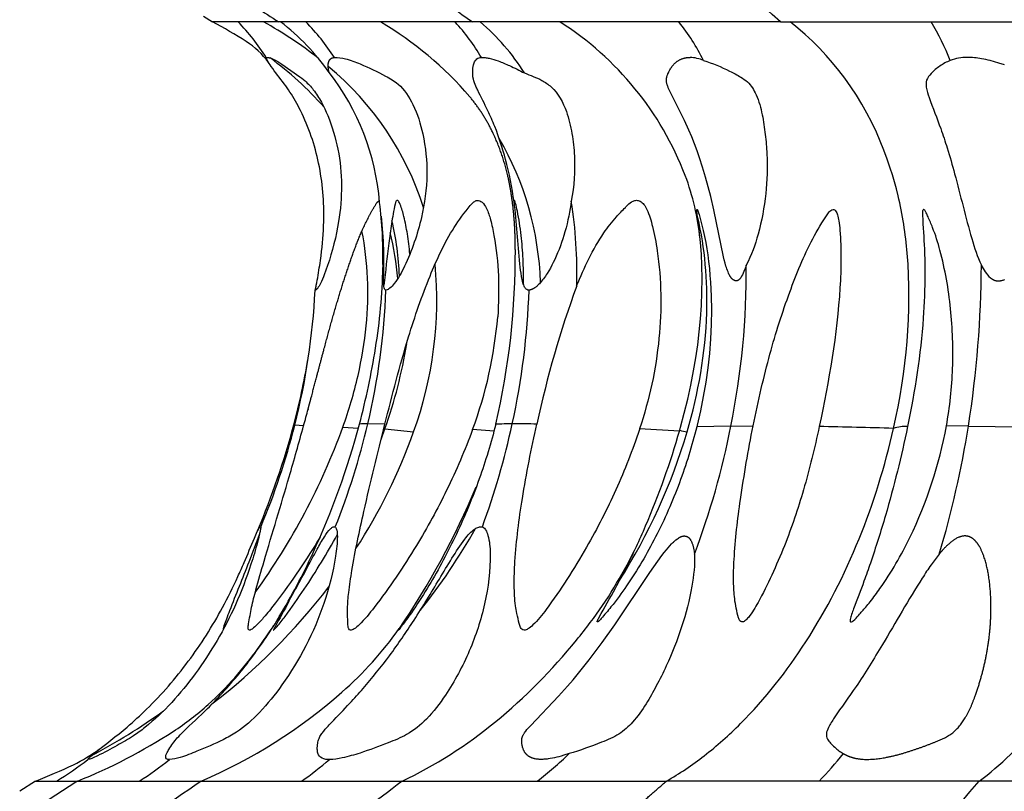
# Model space of a CAD drawing. Header units: millimetres. Extents: x 1250 to 1725, y 0 to 1655.
# Tile 14 of 256: x 1408 to 1445, y 193 to 222. Entities that reach past the tile are written whole.
import ezdxf

# ---------------------------------------------------------------- set-up
doc = ezdxf.new("R2010")
doc.units = ezdxf.units.MM
doc.header["$MEASUREMENT"] = 0
doc.layers.add('Crea2D$visibili$tangenti', color=7, linetype='Continuous', true_color=0x000000)

msp = doc.modelspace()

# ---------------------------------------------------------------- linework, layer by layer
at = {"layer": 'Crea2D$visibili$tangenti'}
for p, q in [((1414.792, 222.315), (1415.132, 222.101)), ((1417.601, 222.101), (1415.132, 222.101)), ((1424.841, 222.101), (1417.601, 222.101)), ((1436.357, 222.101), (1424.841, 222.101)), ((1436.357, 222.101), (1451.366, 222.101)), ((1421.374, 215.348), (1421.372, 215.362)), ((1418.202, 207.029), (1418.173, 207.031)), ((1418.533, 207.007), (1418.202, 207.029)), ((1419.999, 206.948), (1420.583, 206.918)), ((1421.568, 207.058), (1420.932, 207.077)), ((1421.425, 206.489), (1421.571, 206.894)), ((1421.571, 206.894), (1422.643, 206.777)), ((1425.648, 206.808), (1424.846, 206.865)), ((1431.084, 206.893), (1431.079, 206.861)), ((1432.574, 206.797), (1431.084, 206.893)), ((1434.497, 206.994), (1433.221, 206.96)), ((1434.497, 206.994), (1435.327, 206.998)), ((1443.371, 206.994), (1442.551, 206.998)), ((1443.371, 206.994), (1445.363, 206.96)), ((1425.211, 203.221), (1425.223, 203.217)), ((1418.486, 201.411), (1418.253, 200.95)), ((1408.518, 193.716), (1407.924, 193.339)), ((1408.518, 193.716), (1409.298, 193.716)), ((1409.298, 193.716), (1410.079, 193.716)), ((1410.079, 193.716), (1412.391, 193.716)), ((1412.391, 193.716), (1414.703, 193.716)), ((1414.703, 193.716), (1418.457, 193.716)), ((1418.457, 193.716), (1422.212, 193.716)), ((1422.212, 193.716), (1427.264, 193.716)), ((1427.264, 193.716), (1432.088, 193.716)), ((1437.794, 193.716), (1432.088, 193.716)), ((1443.771, 193.716), (1437.794, 193.716)), ((1450.59, 193.716), (1443.771, 193.716))]:
    msp.add_line(p, q, dxfattribs=at)
for points in [[(1440.572, 206.907, 0.076886), (1441.089, 213.453, 0.036181), (1440.745, 215.605), (1440.68, 215.866), (1440.61, 216.125), (1440.535, 216.383), (1440.454, 216.64), (1440.34, 216.974), (1440.217, 217.304), (1440.079, 217.643), (1439.932, 217.978), (1439.76, 218.338), (1439.576, 218.692), (1439.387, 219.028), (1439.187, 219.358), (1438.975, 219.68), (1438.865, 219.838), (1438.752, 219.995), (1438.53, 220.287), (1438.297, 220.572), (1438.055, 220.849), (1437.804, 221.117), (1437.544, 221.377), (1437.275, 221.628), (1436.998, 221.869), (1436.713, 222.101)], [(1435.071, 213.013, -0.077342), (1434.865, 212.539), (1434.84, 212.507), (1434.833, 212.499), (1434.826, 212.491), (1434.818, 212.483), (1434.811, 212.475), (1434.807, 212.471), (1434.803, 212.467), (1434.799, 212.464), (1434.795, 212.46), (1434.791, 212.457), (1434.786, 212.453), (1434.782, 212.45), (1434.778, 212.447), (1434.773, 212.444), (1434.769, 212.441), (1434.764, 212.439), (1434.76, 212.436), (1434.757, 212.435), (1434.755, 212.434), (1434.753, 212.433), (1434.75, 212.432), (1434.748, 212.431), (1434.746, 212.43), (1434.743, 212.429), (1434.741, 212.428), (1434.737, 212.427), (1434.733, 212.426), (1434.729, 212.425), (1434.725, 212.424), (1434.722, 212.424), (1434.718, 212.423), (1434.714, 212.422), (1434.71, 212.422), (1434.706, 212.422), (1434.702, 212.422), (1434.698, 212.422), (1434.693, 212.422), (1434.689, 212.422), (1434.685, 212.422), (1434.681, 212.423), (1434.677, 212.423), (1434.673, 212.424), (1434.669, 212.424), (1434.665, 212.425), (1434.661, 212.426), (1434.657, 212.427), (1434.653, 212.428), (1434.649, 212.429), (1434.645, 212.43), (1434.641, 212.431), (1434.637, 212.432), (1434.633, 212.434), (1434.629, 212.435), (1434.625, 212.437), (1434.622, 212.438), (1434.618, 212.44), (1434.614, 212.442), (1434.61, 212.444), (1434.607, 212.446), (1434.603, 212.448), (1434.599, 212.45), (1434.595, 212.452), (1434.592, 212.454), (1434.585, 212.458), (1434.578, 212.463), (1434.571, 212.468), (1434.564, 212.473), (1434.558, 212.479), (1434.552, 212.484), (1434.545, 212.49), (1434.539, 212.496), (1434.534, 212.502), (1434.528, 212.509), (1434.522, 212.515), (1434.517, 212.522), (1434.512, 212.529), (1434.506, 212.535), (1434.501, 212.542), (1434.491, 212.557), (1434.482, 212.572), (1434.473, 212.587), (1434.464, 212.602), (1434.456, 212.618), (1434.439, 212.649), (1434.414, 212.704), (1434.39, 212.758), (1434.368, 212.812), (1434.348, 212.867), (1434.329, 212.922), (1434.311, 212.977), (1434.279, 213.089), (1434.247, 213.207), (1434.218, 213.326), (1433.856, 215.073), (1433.743, 215.572), (1433.651, 215.938), (1433.55, 216.303), (1433.442, 216.666), (1433.325, 217.026), (1433.234, 217.288), (1433.138, 217.547), (1433.037, 217.805), (1432.929, 218.059), (1432.761, 218.421), (1432.227, 219.492), (1432.181, 219.589), (1432.159, 219.639), (1432.149, 219.664), (1432.139, 219.689), (1432.128, 219.72), (1432.118, 219.751), (1432.113, 219.767), (1432.109, 219.783), (1432.105, 219.799), (1432.101, 219.815), (1432.097, 219.832), (1432.094, 219.849), (1432.092, 219.866), (1432.089, 219.883), (1432.089, 219.891), (1432.088, 219.9), (1432.087, 219.908), (1432.087, 219.917), (1432.087, 219.925), (1432.087, 219.934), (1432.087, 219.942), (1432.087, 219.951), (1432.088, 219.962), (1432.089, 219.973), (1432.09, 219.984), (1432.092, 219.995), (1432.094, 220.006), (1432.096, 220.017), (1432.098, 220.027), (1432.101, 220.038), (1432.104, 220.049), (1432.107, 220.06), (1432.113, 220.081), (1432.12, 220.103), (1432.128, 220.124), (1432.136, 220.144), (1432.144, 220.164), (1432.161, 220.203), (1432.18, 220.241), (1432.199, 220.28), (1432.217, 220.311), (1432.235, 220.343), (1432.253, 220.374), (1432.273, 220.404), (1432.294, 220.434), (1432.304, 220.448), (1432.315, 220.463), (1432.326, 220.477), (1432.338, 220.491), (1432.35, 220.504), (1432.362, 220.518), (1432.376, 220.533), (1432.392, 220.548), (1432.407, 220.563), (1432.423, 220.577), (1432.439, 220.591), (1432.456, 220.604), (1432.472, 220.617), (1432.49, 220.629), (1432.507, 220.641), (1432.525, 220.653), (1432.543, 220.664), (1432.562, 220.675), (1432.58, 220.685), (1432.599, 220.694), (1432.619, 220.703), (1432.638, 220.712), (1432.658, 220.72), (1432.677, 220.727), (1432.698, 220.734), (1432.718, 220.741), (1432.738, 220.747), (1432.759, 220.752), (1432.779, 220.757), (1432.8, 220.761), (1432.821, 220.765), (1432.842, 220.768), (1432.863, 220.77), (1432.885, 220.772), (1432.906, 220.774), (1432.927, 220.774), (1432.949, 220.774), (1432.97, 220.774)], [(1443.858, 213.013, 0.098098), (1444.192, 212.539), (1444.202, 212.53), (1444.213, 212.522), (1444.223, 212.514), (1444.234, 212.506), (1444.245, 212.498), (1444.257, 212.491), (1444.268, 212.484), (1444.28, 212.477), (1444.292, 212.47), (1444.304, 212.464), (1444.316, 212.458), (1444.328, 212.452), (1444.34, 212.447), (1444.353, 212.442), (1444.359, 212.44), (1444.366, 212.438), (1444.372, 212.436), (1444.379, 212.434), (1444.385, 212.432), (1444.391, 212.431), (1444.398, 212.429), (1444.404, 212.428), (1444.417, 212.426), (1444.43, 212.424), (1444.444, 212.422), (1444.457, 212.421), (1444.47, 212.42), (1444.483, 212.42), (1444.497, 212.42), (1444.51, 212.421), (1444.523, 212.421), (1444.536, 212.423), (1444.55, 212.424), (1444.563, 212.426), (1444.576, 212.428), (1444.589, 212.43), (1444.607, 212.433), (1444.624, 212.437), (1444.641, 212.442), (1444.658, 212.446), (1444.675, 212.452), (1444.692, 212.457), (1444.708, 212.463), (1444.725, 212.47)], [(1413.659, 195.577, 0.039831), (1414.971, 196.586, 0.054154), (1416.834, 198.686, 0.014691), (1417.425, 199.553)]]:
    msp.add_lwpolyline(points, format="xyb", dxfattribs=at)
for points in [[(1417.136, 220.771), (1417.184, 220.774), (1417.193, 220.773), (1417.202, 220.773), (1417.211, 220.772), (1417.22, 220.771), (1417.229, 220.77), (1417.238, 220.768), (1417.247, 220.766), (1417.256, 220.764), (1417.264, 220.762), (1417.273, 220.759), (1417.29, 220.754), (1417.307, 220.748), (1417.324, 220.742), (1417.346, 220.733), (1417.369, 220.723), (1417.391, 220.713), (1417.414, 220.703), (1417.458, 220.681), (1417.501, 220.658), (1417.574, 220.617), (1417.645, 220.574), (1417.715, 220.529), (1418.057, 220.292), (1418.397, 220.052), (1418.463, 220.001), (1418.527, 219.949), (1418.559, 219.922), (1418.59, 219.895), (1418.631, 219.857), (1418.671, 219.818), (1418.71, 219.778), (1418.749, 219.737), (1418.786, 219.696), (1418.823, 219.654), (1418.859, 219.61), (1418.894, 219.567), (1418.936, 219.511), (1418.977, 219.455), (1419.016, 219.398), (1419.054, 219.34), (1419.092, 219.282), (1419.128, 219.223), (1419.162, 219.163), (1419.196, 219.102), (1419.261, 218.979), (1419.322, 218.854), (1419.379, 218.728), (1419.434, 218.6), (1419.494, 218.447), (1419.552, 218.292), (1419.605, 218.137), (1419.654, 217.98), (1419.7, 217.822), (1419.742, 217.662), (1419.78, 217.503), (1419.813, 217.342), (1419.844, 217.175), (1419.871, 217.007), (1419.893, 216.839), (1419.912, 216.671), (1419.926, 216.501), (1419.936, 216.332), (1419.943, 216.162), (1419.946, 215.993), (1419.945, 215.823), (1419.94, 215.653), (1419.932, 215.483), (1419.921, 215.314), (1419.905, 215.144), (1419.887, 214.975), (1419.865, 214.807), (1419.84, 214.639), (1419.804, 214.429), (1419.763, 214.22), (1419.718, 214.013), (1419.668, 213.806), (1419.614, 213.6), (1419.556, 213.396), (1419.494, 213.192), (1419.428, 212.99), (1419.369, 212.819), (1419.306, 212.65), (1419.272, 212.566), (1419.237, 212.483), (1419.199, 212.401), (1419.159, 212.319), (1419.135, 212.273), (1419.122, 212.25), (1419.109, 212.228), (1419.096, 212.205), (1419.082, 212.184), (1419.067, 212.162), (1419.059, 212.152), (1419.051, 212.141), (1419.046, 212.135), (1419.04, 212.128), (1419.035, 212.121), (1419.029, 212.115), (1419.023, 212.108), (1419.019, 212.105), (1419.016, 212.102), (1419.013, 212.099), (1419.01, 212.096), (1419.006, 212.094), (1419.003, 212.091), (1419.001, 212.089), (1418.998, 212.088), (1418.996, 212.086), (1418.994, 212.084), (1418.991, 212.083), (1418.989, 212.081), (1418.986, 212.08), (1418.984, 212.079), (1418.981, 212.077), (1418.979, 212.076), (1418.977, 212.076), (1418.976, 212.075), (1418.975, 212.075), (1418.973, 212.074), (1418.972, 212.074), (1418.971, 212.073), (1418.969, 212.073), (1418.968, 212.073), (1418.967, 212.072), (1418.965, 212.072), (1418.964, 212.072), (1418.963, 212.071)], [(1419.484, 220.215), (1419.467, 220.301), (1419.462, 220.33), (1419.458, 220.357), (1419.456, 220.384), (1419.453, 220.41), (1419.452, 220.437), (1419.452, 220.458), (1419.452, 220.479), (1419.453, 220.5), (1419.453, 220.511), (1419.454, 220.521), (1419.455, 220.532), (1419.456, 220.542), (1419.458, 220.553), (1419.46, 220.563), (1419.462, 220.573), (1419.464, 220.584), (1419.467, 220.594), (1419.47, 220.604), (1419.472, 220.612), (1419.475, 220.62), (1419.478, 220.629), (1419.482, 220.637), (1419.485, 220.645), (1419.489, 220.653), (1419.493, 220.66), (1419.498, 220.668), (1419.5, 220.672), (1419.502, 220.675), (1419.505, 220.679), (1419.507, 220.683), (1419.51, 220.686), (1419.512, 220.69), (1419.515, 220.693), (1419.517, 220.696), (1419.52, 220.7), (1419.523, 220.703), (1419.526, 220.706), (1419.529, 220.709), (1419.532, 220.712), (1419.535, 220.715), (1419.538, 220.718), (1419.542, 220.721), (1419.545, 220.724), (1419.548, 220.726), (1419.551, 220.728), (1419.554, 220.731), (1419.557, 220.733), (1419.561, 220.735), (1419.564, 220.737), (1419.568, 220.74), (1419.571, 220.742), (1419.574, 220.744), (1419.578, 220.746), (1419.582, 220.747), (1419.585, 220.749), (1419.589, 220.751), (1419.592, 220.753), (1419.596, 220.754), (1419.604, 220.757), (1419.611, 220.76), (1419.619, 220.762), (1419.626, 220.765), (1419.634, 220.766), (1419.642, 220.768), (1419.65, 220.769), (1419.657, 220.771), (1419.682, 220.774)], [(1444.719, 220.492), (1444.509, 220.562), (1444.349, 220.611), (1444.188, 220.655), (1444.106, 220.675), (1444.025, 220.693), (1443.943, 220.71), (1443.86, 220.725), (1443.795, 220.736), (1443.729, 220.746), (1443.663, 220.755), (1443.597, 220.762), (1443.53, 220.767), (1443.464, 220.771), (1443.397, 220.773), (1443.331, 220.774)], [(1428.534, 215.402), (1428.515, 215.262), (1428.494, 215.123), (1428.469, 214.984), (1428.442, 214.846), (1428.41, 214.697), (1428.376, 214.548), (1428.338, 214.401), (1428.298, 214.254), (1428.259, 214.121), (1428.217, 213.99), (1428.173, 213.859), (1428.126, 213.729), (1428.077, 213.6), (1428.025, 213.473), (1427.971, 213.346), (1427.914, 213.22), (1427.863, 213.113), (1427.809, 213.007), (1427.753, 212.902), (1427.695, 212.799), (1427.633, 212.698), (1427.6, 212.648), (1427.567, 212.599), (1427.533, 212.55), (1427.498, 212.503), (1427.462, 212.455), (1427.425, 212.409), (1427.398, 212.377), (1427.371, 212.346), (1427.343, 212.315), (1427.314, 212.285), (1427.284, 212.256), (1427.269, 212.242), (1427.253, 212.228), (1427.238, 212.214), (1427.221, 212.201), (1427.205, 212.188), (1427.188, 212.176), (1427.176, 212.167), (1427.163, 212.158), (1427.15, 212.15), (1427.136, 212.142), (1427.123, 212.134), (1427.11, 212.126), (1427.096, 212.119), (1427.082, 212.112), (1427.068, 212.106), (1427.054, 212.1), (1427.039, 212.095), (1427.025, 212.089), (1427.01, 212.085), (1427.002, 212.083), (1426.995, 212.081), (1426.987, 212.079), (1426.98, 212.078), (1426.972, 212.076), (1426.965, 212.075), (1426.954, 212.073)], [(1432.586, 206.838), (1432.616, 206.948), (1432.756, 207.472), (1432.885, 207.999), (1433.001, 208.528), (1433.105, 209.06), (1433.188, 209.544), (1433.259, 210.03), (1433.317, 210.518), (1433.364, 211.006), (1433.397, 211.503), (1433.417, 212), (1433.422, 212.498), (1433.414, 212.995), (1433.394, 213.423), (1433.363, 213.85), (1433.304, 214.411), (1433.23, 215.017), (1433.229, 215.029), (1433.228, 215.04), (1433.228, 215.052), (1433.228, 215.063), (1433.228, 215.066), (1433.228, 215.069), (1433.228, 215.072), (1433.228, 215.073), (1433.228, 215.074), (1433.228, 215.076), (1433.228, 215.077), (1433.229, 215.079), (1433.229, 215.08), (1433.229, 215.081), (1433.23, 215.082), (1433.23, 215.083), (1433.23, 215.083), (1433.23, 215.084), (1433.23, 215.085), (1433.231, 215.085), (1433.231, 215.086), (1433.231, 215.087), (1433.232, 215.087), (1433.232, 215.088), (1433.232, 215.088), (1433.232, 215.089), (1433.232, 215.089), (1433.233, 215.089), (1433.233, 215.089), (1433.233, 215.089), (1433.233, 215.09), (1433.233, 215.09), (1433.233, 215.09), (1433.233, 215.09), (1433.233, 215.09), (1433.234, 215.09), (1433.234, 215.091), (1433.234, 215.091), (1433.234, 215.091), (1433.234, 215.091), (1433.234, 215.091), (1433.234, 215.091), (1433.234, 215.091), (1433.234, 215.091), (1433.234, 215.091), (1433.234, 215.091), (1433.234, 215.091), (1433.234, 215.091), (1433.235, 215.091), (1433.235, 215.091), (1433.235, 215.091), (1433.235, 215.091), (1433.235, 215.091), (1433.235, 215.091), (1433.235, 215.091), (1433.235, 215.091), (1433.235, 215.091), (1433.235, 215.091), (1433.235, 215.091), (1433.235, 215.091), (1433.235, 215.091), (1433.236, 215.091), (1433.236, 215.091), (1433.236, 215.091), (1433.236, 215.091), (1433.236, 215.091), (1433.236, 215.091), (1433.236, 215.091), (1433.236, 215.091), (1433.236, 215.091), (1433.236, 215.091), (1433.236, 215.091), (1433.236, 215.091), (1433.237, 215.091), (1433.237, 215.091), (1433.237, 215.091), (1433.237, 215.091), (1433.237, 215.091), (1433.237, 215.091), (1433.237, 215.091), (1433.237, 215.091), (1433.237, 215.091), (1433.237, 215.091), (1433.237, 215.091), (1433.238, 215.091), (1433.238, 215.091), (1433.238, 215.091), (1433.238, 215.09), (1433.238, 215.09), (1433.238, 215.09), (1433.239, 215.09), (1433.239, 215.09), (1433.239, 215.09), (1433.239, 215.09), (1433.239, 215.089), (1433.24, 215.089), (1433.24, 215.088), (1433.24, 215.088), (1433.241, 215.088), (1433.241, 215.087), (1433.242, 215.086), (1433.243, 215.084), (1433.244, 215.082), (1433.245, 215.08), (1433.248, 215.074), (1433.251, 215.069), (1433.253, 215.064), (1433.256, 215.059), (1433.258, 215.054), (1433.259, 215.05), (1433.263, 215.04), (1433.275, 215.006), (1433.286, 214.971), (1433.308, 214.899), (1433.391, 214.602), (1433.465, 214.303), (1433.514, 214.078), (1433.558, 213.852), (1433.596, 213.625), (1433.63, 213.397), (1433.664, 213.14), (1433.692, 212.883), (1433.716, 212.626), (1433.735, 212.368), (1433.76, 211.852), (1433.768, 211.335), (1433.759, 210.792), (1433.734, 210.249), (1433.692, 209.707), (1433.633, 209.166), (1433.558, 208.628), (1433.467, 208.092), (1433.36, 207.559), (1433.238, 207.029), (1433.221, 206.96)], [(1428.455, 194.747), (1428.258, 194.684), (1428.162, 194.656), (1428.067, 194.63), (1427.988, 194.61), (1427.909, 194.592), (1427.83, 194.575), (1427.751, 194.561), (1427.672, 194.549), (1427.632, 194.544), (1427.592, 194.54), (1427.551, 194.537), (1427.511, 194.534), (1427.471, 194.532), (1427.43, 194.532), (1427.4, 194.531), (1427.369, 194.532), (1427.339, 194.533), (1427.309, 194.535), (1427.279, 194.537), (1427.248, 194.54), (1427.219, 194.545), (1427.189, 194.55), (1427.174, 194.553), (1427.16, 194.556), (1427.145, 194.559), (1427.131, 194.563), (1427.116, 194.567), (1427.102, 194.571), (1427.088, 194.576), (1427.074, 194.581), (1427.06, 194.586), (1427.046, 194.592), (1427.032, 194.597), (1427.019, 194.604), (1427.005, 194.61), (1426.992, 194.617), (1426.979, 194.624), (1426.966, 194.632), (1426.956, 194.638), (1426.947, 194.644), (1426.937, 194.65), (1426.928, 194.657), (1426.919, 194.664), (1426.91, 194.671), (1426.901, 194.678), (1426.892, 194.686), (1426.884, 194.693), (1426.875, 194.701), (1426.867, 194.709), (1426.859, 194.717), (1426.851, 194.725), (1426.843, 194.734), (1426.836, 194.742), (1426.829, 194.751), (1426.819, 194.764), (1426.809, 194.777), (1426.8, 194.791), (1426.792, 194.805), (1426.783, 194.819), (1426.776, 194.833), (1426.768, 194.847), (1426.761, 194.862), (1426.754, 194.877), (1426.748, 194.892), (1426.742, 194.907), (1426.736, 194.923), (1426.731, 194.938), (1426.726, 194.954), (1426.717, 194.985), (1426.712, 195.004), (1426.707, 195.023), (1426.703, 195.042), (1426.699, 195.061), (1426.695, 195.08), (1426.692, 195.099), (1426.689, 195.118), (1426.686, 195.138), (1426.684, 195.165), (1426.683, 195.178), (1426.682, 195.191), (1426.681, 195.205), (1426.681, 195.218), (1426.681, 195.232), (1426.681, 195.245), (1426.682, 195.257), (1426.683, 195.268), (1426.684, 195.28), (1426.685, 195.291), (1426.687, 195.303), (1426.689, 195.314), (1426.691, 195.325), (1426.694, 195.336), (1426.695, 195.343), (1426.697, 195.35), (1426.699, 195.357), (1426.702, 195.364), (1426.706, 195.377), (1426.711, 195.39), (1426.717, 195.403), (1426.723, 195.416), (1426.729, 195.429), (1426.736, 195.442), (1426.747, 195.462), (1426.758, 195.481), (1426.77, 195.5), (1426.783, 195.519), (1426.808, 195.555), (1426.835, 195.589), (1426.879, 195.644), (1426.925, 195.698), (1427.019, 195.802), (1428.056, 196.896), (1428.394, 197.267), (1428.6, 197.507), (1428.802, 197.75), (1429.196, 198.247), (1429.687, 198.896), (1430.161, 199.557), (1431.475, 201.519), (1431.763, 201.938), (1431.921, 202.154), (1432.003, 202.26), (1432.087, 202.365), (1432.15, 202.441), (1432.215, 202.515), (1432.282, 202.587), (1432.317, 202.622), (1432.352, 202.656), (1432.361, 202.665), (1432.37, 202.674), (1432.379, 202.683), (1432.389, 202.691), (1432.407, 202.708), (1432.427, 202.723), (1432.446, 202.738), (1432.506, 202.783), (1432.539, 202.806), (1432.556, 202.817), (1432.573, 202.828), (1432.582, 202.834), (1432.59, 202.839), (1432.599, 202.844), (1432.608, 202.848), (1432.617, 202.853), (1432.626, 202.857), (1432.635, 202.861), (1432.645, 202.864), (1432.652, 202.867), (1432.659, 202.869), (1432.666, 202.871), (1432.673, 202.873), (1432.68, 202.875), (1432.687, 202.877), (1432.695, 202.878), (1432.702, 202.879), (1432.71, 202.88), (1432.717, 202.881), (1432.724, 202.882), (1432.732, 202.883), (1432.739, 202.883), (1432.747, 202.883), (1432.754, 202.883), (1432.761, 202.883), (1432.769, 202.883), (1432.776, 202.882), (1432.783, 202.881), (1432.791, 202.88), (1432.798, 202.879), (1432.805, 202.878), (1432.812, 202.877), (1432.819, 202.875), (1432.826, 202.873), (1432.833, 202.871), (1432.84, 202.869), (1432.847, 202.866), (1432.854, 202.864), (1432.86, 202.861), (1432.867, 202.858), (1432.873, 202.855), (1432.877, 202.853), (1432.88, 202.851), (1432.884, 202.848), (1432.888, 202.846), (1432.891, 202.844), (1432.895, 202.842), (1432.902, 202.837), (1432.909, 202.832), (1432.916, 202.826), (1432.922, 202.821), (1432.929, 202.815), (1432.935, 202.809), (1432.941, 202.802), (1432.947, 202.796), (1432.953, 202.789), (1432.958, 202.783), (1432.964, 202.776), (1432.969, 202.768), (1432.975, 202.761), (1432.98, 202.754), (1432.985, 202.746), (1432.99, 202.739), (1432.994, 202.731), (1433.004, 202.715), (1433.012, 202.699), (1433.021, 202.682), (1433.029, 202.666), (1433.036, 202.649), (1433.043, 202.632), (1433.053, 202.606), (1433.063, 202.58), (1433.072, 202.554), (1433.08, 202.529), (1433.087, 202.503), (1433.094, 202.477), (1433.1, 202.45), (1433.106, 202.424), (1433.116, 202.371), (1433.124, 202.318), (1433.138, 202.207)]]:
    msp.add_lwpolyline(points, dxfattribs=at)
for centre, radius, start, end in [((1454.349, 263.068), 50.487, 229.8496, 234.2349), ((1447.164, 267.94), 54.545, 235.0757, 237.1808), ((1406.868, 206.448), 17.701, 57.4558, 62.1707), ((1410.531, 216.631), 7.795, 32.0763, 44.5677), ((1409.58, 208.656), 15.375, 51.8572, 60.988), ((1412.354, 215.187), 8.725, 35.193, 52.4197), ((1413.033, 216.521), 7.892, 32.6014, 44.9949), ((1414.711, 210.719), 13.204, 40.5608, 59.5443), ((1418.465, 216.828), 7.785, 30.452, 42.6318), ((1419.628, 215.657), 8.475, 32.3653, 49.4994), ((1421.782, 212.162), 11.782, 20.8564, 57.5166), ((1426.472, 217.179), 7.823, 26.4136, 38.9983), ((1433.857, 217.175), 9.498, 21.517, 31.245), ((1414.786, 218.835), 2.999, 35.8448, 57.6523), ((1409.556, 210.256), 13.035, 41.727, 53.6679), ((1432.935, 219.438), 1.336, 65.9961, 88.481), ((1443.307, 219.08), 1.694, 89.1929, 111.2593), ((1412.288, 211.773), 11.245, 17.5208, 50.4215), ((1412.275, 214.618), 9.127, 4.6735, 37.8253), ((1415.941, 211.992), 11.451, 1.8534, 30.1833), ((1423.711, 212.986), 9.688, 5.9233, 20.3652), ((1411.521, 212.732), 17.222, 358.3401, 8.9176), ((1405.71, 213.119), 15.824, 357.2938, 6.2516), ((1411.589, 212.237), 10.528, 1.9955, 13.3246), ((1410.549, 211.531), 11.542, 4.8421, 13.5393), ((1398.318, 213.43), 28.126, 346.9059, 0.326), ((1409.056, 211.698), 14.451, 340.088, 5.3323), ((1406.21, 212.728), 28.862, 348.541, 0.566), ((1404.158, 213.196), 39.7, 351.012, 359.7356), ((1400.278, 213.339), 21.221, 350.6839, 358.8711), ((1393.339, 213.353), 25.655, 345.736, 357.1352), ((1395.739, 213.042), 25.89, 346.6796, 357.8554), ((1399.081, 213.024), 27.89, 347.6881, 358.0472), ((1466.215, 198.634), 39.871, 160.0564, 167.7896), ((1409.964, 212.387), 15.874, 339.6419, 355.2606), ((1404.474, 212.958), 18.141, 340.4719, 350.8388), ((1391.911, 214.574), 29.677, 345.3455, 350.9442), ((1393.047, 213.713), 25.99, 345.1079, 350.6368), ((1396.153, 215.633), 25.378, 324.1659, 339.9874), ((1389.007, 214.791), 30.172, 337.1921, 345.1002), ((1391.861, 213.691), 27.171, 337.3243, 345.8058), ((1391.555, 214.84), 30.089, 335.2199, 345.0282), ((1394.254, 213.355), 27.407, 338.2952, 346.7576), ((1403.471, 213.526), 20.325, 326.8474, 340.6068), ((1420.851, 204.849), 2.229, 87.9161, 95.8802), ((1513.896, 1887.098), 1682.797, 266.852936, 266.854248), ((1397.857, 213.246), 29.133, 339.8728, 347.7747), ((1426.317, 197.133), 9.944, 89.9312, 93.4868), ((1426.422, 173.858), 33.218, 88.5786, 90.1606), ((1411.586, 213.11), 22.199, 327.5844, 343.4232), ((1433.038, 208.233), 1.466, 252.0257, 263.1243), ((1405.188, 212.731), 29.866, 339.3671, 348.9238), ((1433.958, -8.661), 215.669, 88.24248, 88.9793), ((1441.016, 205.528), 1.448, 86.7314, 107.8332), ((1407.361, 212.67), 36.455, 343.3213, 351.0423), ((1397.555, 216.141), 29.707, 325.6761, 337.3973), ((1405.184, 214.261), 22.673, 321.3325, 330.6958), ((1398.079, 211.738), 22.865, 328.7295, 335.4258), ((1416.067, 209.557), 16.488, 323.0507, 333.9825), ((1400.499, 215.549), 23.925, 307.6394, 322.4881), ((1411.292, 206.971), 13.182, 311.1334, 325.1083), ((1406.824, 212.001), 19.91, 293.3108, 311.2962), ((1400.311, 214.221), 22.094, 297.7887, 306.0189), ((1402.379, 212.901), 20.673, 291.8675, 303.0676), ((1407.223, 199.903), 6.194, 295.9402, 306.2956), ((1418.815, 204.673), 13.837, 307.6366, 314.1605), ((1429.355, 202.033), 11.849, 315.4171, 322.0532), ((1400.987, 212.926), 20.633, 291.4064, 295.6927), ((1400.909, 207.158), 15.845, 301.9704, 307.1428), ((1404.107, 206.475), 15.213, 302.994, 308.2427), ((1410.328, 205.249), 14.11, 305.1773, 310.5524), ((1506.058, 44.999), 177, 122.83725, 123.60488), ((1515.006, 47.451), 177.353, 124.44093, 125.89361), ((1531.283, 50.954), 179.659, 127.38001, 129.73288)]:
    msp.add_arc(centre, radius, start, end, dxfattribs=at)
for points in [[(1436.357, 222.101), (1429.651, 228.008), (1424.374, 236.63), (1419.706, 245.533)], [(1451.366, 222.101), (1446.623, 228.008), (1442.892, 236.63), (1439.591, 245.533)], [(1422.172, 166.728), (1426.017, 170.73), (1433.174, 179.951), (1440.128, 189.443), (1443.771, 193.716)], [(1442.532, 166.728), (1445.18, 170.73), (1450.11, 179.951), (1454.901, 189.443), (1457.41, 193.716)]]:
    msp.add_open_spline(points, degree=3, dxfattribs=at)
for points, knots in [([(1418.962, 212.071), (1418.966, 212.075), (1418.97, 212.093), (1418.985, 212.156), (1419.022, 212.338), (1419.097, 212.751), (1419.217, 213.54), (1419.334, 214.941), (1419.192, 216.801), (1418.637, 218.418), (1418.107, 219.367), (1417.73, 219.914), (1417.417, 220.284), (1417.209, 220.611), (1417.15, 220.718), (1417.136, 220.755), (1417.135, 220.767), (1417.136, 220.771)], [0, 0, 0, 0, 0.015969, 0.054225, 0.194625, 0.573334, 1.312019, 2.590234, 4.787073, 6.87286, 7.673209, 8.046889, 8.863147, 9.126078, 9.205198, 9.230706, 9.242334, 9.242334, 9.242334, 9.242334]), ([(1419.682, 220.774), (1419.821, 220.776), (1420.156, 220.73), (1420.797, 220.477), (1421.454, 220.169), (1422.198, 219.733), (1422.696, 218.966), (1423.05, 217.806), (1423.201, 216.365), (1422.964, 214.679), (1422.501, 213.31), (1422.035, 212.447), (1421.782, 212.152), (1421.666, 212.081), (1421.611, 212.073)], [0, 0, 0, 0, 0.416496, 1.006594, 2.055816, 2.608475, 3.561006, 4.724736, 6.249767, 7.867554, 9.808031, 10.563843, 10.801555, 10.965323, 10.965323, 10.965323, 10.965323]), ([(1426.954, 212.073), (1426.924, 212.065), (1426.852, 212.092), (1426.778, 212.202), (1426.718, 212.371), (1426.656, 212.661), (1426.548, 213.672), (1426.475, 215.147), (1426.133, 216.866), (1425.769, 217.995), (1425.392, 218.848), (1425.138, 219.344), (1424.946, 219.732), (1424.854, 219.98), (1424.845, 220.28), (1424.873, 220.546), (1424.991, 220.738), (1425.118, 220.774), (1425.176, 220.774)], [0, 0, 0, 0, 0.091711, 0.214769, 0.3865, 0.63227, 1.102518, 3.436172, 5.054804, 6.345253, 6.993675, 7.849091, 8.015738, 8.294226, 8.634336, 8.907453, 9.097646, 9.275763, 9.275763, 9.275763, 9.275763]), ([(1425.176, 220.774), (1425.222, 220.773), (1425.318, 220.77), (1425.53, 220.733), (1425.838, 220.638), (1426.279, 220.448), (1426.602, 220.29), (1426.786, 220.194)], [0, 0, 0, 0, 0.137421, 0.286751, 0.645902, 1.100974, 1.725293, 1.725293, 1.725293, 1.725293]), ([(1433.478, 220.659), (1433.812, 220.558), (1434.283, 220.355), (1434.822, 220.075), (1435.202, 219.815), (1435.495, 219.328), (1435.679, 218.647), (1435.789, 217.899), (1435.875, 216.915), (1435.837, 215.657), (1435.573, 214.256), (1435.266, 213.377), (1435.071, 213.013)], [0, 0, 0, 0, 1.047667, 1.527308, 1.829833, 2.411454, 3.194329, 3.943719, 4.676284, 6.158667, 7.705246, 8.94145, 8.94145, 8.94145, 8.94145]), ([(1442.693, 220.659), (1442.56, 220.607), (1442.294, 220.463), (1442.006, 220.215), (1441.782, 219.948), (1441.786, 219.614), (1441.987, 219.011), (1442.297, 218.268), (1442.606, 217.314), (1443.001, 215.944), (1443.343, 214.461), (1443.704, 213.329), (1443.858, 213.013)], [0, 0, 0, 0, 0.438765, 0.870368, 1.173455, 1.432444, 1.839916, 3.080738, 3.844587, 4.848873, 7.355668, 8.408386, 8.408386, 8.408386, 8.408386]), ([(1426.786, 220.194), (1427.004, 220.104), (1427.36, 219.983), (1427.983, 219.56), (1428.365, 218.837), (1428.572, 217.935), (1428.7, 216.805), (1428.637, 215.959), (1428.534, 215.402)], [0, 0, 0, 0, 0.706447, 1.12607, 2.224282, 3.075864, 3.918067, 5.613925, 5.613925, 5.613925, 5.613925]), ([(1421.611, 212.073), (1421.607, 212.07), (1421.587, 212.071), (1421.561, 212.104), (1421.53, 212.212), (1421.51, 212.418), (1421.497, 212.934), (1421.499, 213.535), (1421.469, 214.416), (1421.425, 214.964), (1421.374, 215.348)], [0, 0, 0, 0, 0.014337, 0.054312, 0.11937, 0.3509, 0.67208, 1.66727, 2.155086, 3.316172, 3.316172, 3.316172, 3.316172]), ([(1422.504, 213.422), (1422.481, 213.674), (1422.422, 214.145), (1422.305, 214.765), (1422.189, 215.176), (1422.096, 215.382), (1422.023, 215.447), (1421.965, 215.38), (1421.908, 215.084), (1421.81, 214.562), (1421.682, 213.548), (1421.591, 212.781), (1421.528, 212.257)], [0, 0, 0, 0, 0.760333, 1.420124, 1.896444, 2.035827, 2.102767, 2.155464, 2.263341, 3.01178, 3.746436, 5.329141, 5.329141, 5.329141, 5.329141]), ([(1421.568, 207.058), (1421.847, 208.15), (1422.322, 210.027), (1423.173, 212.493), (1423.939, 214.154), (1424.582, 215.03), (1424.873, 215.367), (1425.038, 215.46), (1425.244, 215.365), (1425.399, 215.084), (1425.539, 214.662), (1425.818, 213.319), (1425.856, 212.093), (1425.784, 211.077)], [0, 0, 0, 0, 3.382892, 5.796497, 7.829534, 8.848803, 9.041141, 9.170548, 9.37844, 9.665342, 10.116982, 10.714967, 13.770499, 13.770499, 13.770499, 13.770499]), ([(1426.745, 212.297), (1426.748, 212.459), (1426.748, 212.773), (1426.729, 213.382), (1426.669, 214.134), (1426.566, 214.827), (1426.471, 215.251), (1426.431, 215.381), (1426.416, 215.418), (1426.405, 215.434), (1426.394, 215.423), (1426.397, 215.41), (1426.395, 215.403)], [0, 0, 0, 0, 0.485661, 0.943087, 1.82721, 2.746216, 3.043325, 3.130277, 3.153948, 3.167334, 3.176618, 3.199318, 3.199318, 3.199318, 3.199318]), ([(1428.735, 212.233), (1429.017, 212.918), (1429.438, 213.833), (1430.149, 214.754), (1430.472, 215.08), (1430.667, 215.289), (1430.8, 215.393), (1430.973, 215.449), (1431.122, 215.398), (1431.261, 215.276), (1431.433, 214.959), (1431.599, 214.376), (1431.905, 212.773), (1431.926, 210.198), (1431.455, 207.986), (1431.084, 206.893)], [0, 0, 0, 0, 2.227981, 2.992417, 3.480599, 3.602305, 3.850112, 3.984335, 4.127273, 4.309674, 4.526583, 5.204299, 6.123875, 9.413455, 12.873161, 12.873161, 12.873161, 12.873161]), ([(1435.327, 206.998), (1435.422, 207.465), (1435.62, 208.363), (1436.036, 210.046), (1436.64, 211.929), (1437.354, 213.695), (1437.943, 214.678), (1438.206, 215.048), (1438.286, 215.094), (1438.321, 215.094)], [0, 0, 0, 0, 1.429751, 2.760482, 5.193373, 7.366621, 8.45851, 8.625151, 8.726605, 8.726605, 8.726605, 8.726605]), ([(1438.321, 215.094), (1438.358, 215.093), (1438.429, 215.029), (1438.491, 214.871), (1438.544, 214.626), (1438.633, 213.717), (1438.586, 211.126), (1438.162, 208.686), (1437.8, 206.974)], [0, 0, 0, 0, 0.104748, 0.271734, 0.506097, 0.856563, 3.009173, 8.261203, 8.261203, 8.261203, 8.261203]), ([(1441.694, 215.094), (1441.684, 215.093), (1441.671, 215.074), (1441.652, 214.994), (1441.671, 214.506), (1441.736, 213.723), (1441.756, 212.441), (1441.67, 210.212), (1441.373, 208.312), (1441.098, 206.974)], [0, 0, 0, 0, 0.024922, 0.070067, 0.239997, 1.492481, 2.425738, 4.082938, 8.180641, 8.180641, 8.180641, 8.180641]), ([(1442.551, 206.998), (1442.614, 207.354), (1442.716, 208.068), (1442.822, 209.533), (1442.756, 211.38), (1442.452, 213.143), (1442.101, 214.274), (1441.899, 214.729), (1441.806, 214.947), (1441.752, 215.046), (1441.714, 215.091), (1441.694, 215.094)], [0, 0, 0, 0, 1.084928, 2.164021, 4.399386, 6.621614, 7.51518, 7.946106, 8.111992, 8.226131, 8.284538, 8.284538, 8.284538, 8.284538]), ([(1432.863, 206.777), (1433.284, 208.219), (1433.764, 210.924), (1433.527, 213.641), (1433.264, 214.792)], [-13.294075, -13.294075, -13.294075, -13.294075, -13.044075, -12.8438532, -12.8438532, -12.8438532, -12.8438532]), ([(1419.999, 206.948), (1420.111, 207.265), (1420.318, 207.903), (1420.651, 209.162), (1421.006, 211.287), (1420.943, 213.12), (1420.711, 214.283)], [0, 0, 0, 0, 1.007123, 2.014154, 3.90498, 7.45952, 7.45952, 7.45952, 7.45952]), ([(1419.149, 202.84), (1418.9, 202.425), (1418.365, 201.591), (1417.669, 200.616), (1417.141, 199.947), (1416.852, 199.616), (1416.662, 199.435), (1416.545, 199.365), (1416.468, 199.366), (1416.453, 199.476), (1416.505, 199.749), (1416.583, 200.235), (1416.786, 201.009), (1417.255, 202.637), (1417.882, 204.673), (1418.357, 206.369), (1418.533, 207.007)], [0, 0, 0, 0, 1.454002, 2.971332, 3.590905, 4.010892, 4.290036, 4.374063, 4.419609, 4.502109, 4.653047, 5.282441, 5.953035, 7.064749, 10.360907, 12.346661, 12.346661, 12.346661, 12.346661]), ([(1424.846, 206.865), (1424.562, 206.092), (1423.928, 204.61), (1422.703, 202.377), (1421.578, 200.716), (1420.765, 199.698), (1420.469, 199.432), (1420.351, 199.37), (1420.276, 199.356), (1420.206, 199.412), (1420.192, 199.507), (1420.18, 199.683), (1420.176, 199.904), (1420.17, 200.292), (1420.223, 200.847), (1420.403, 202.062), (1420.852, 204.161), (1421.294, 205.975), (1421.568, 207.058)], [0, 0, 0, 0, 2.47173, 4.828184, 7.632433, 8.483932, 8.732874, 8.820208, 8.880912, 8.953579, 9.06631, 9.156479, 9.490874, 9.723174, 10.324276, 11.158486, 13.408105, 16.760402, 16.760402, 16.760402, 16.760402]), ([(1425.712, 207.058), (1425.625, 206.711), (1425.435, 206.026), (1424.98, 204.642), (1424.278, 202.954), (1423.424, 201.341), (1422.732, 200.255), (1422.367, 199.741), (1422.183, 199.492), (1422.114, 199.404), (1422.088, 199.373), (1422.079, 199.365)], [0, 0, 0, 0, 1.072741, 2.133121, 4.369088, 6.552008, 7.601177, 8.229253, 8.445234, 8.528488, 8.565485, 8.565485, 8.565485, 8.565485]), ([(1431.079, 206.861), (1430.826, 206.097), (1430.238, 204.599), (1429.29, 202.745), (1428.389, 201.27), (1427.725, 200.293), (1427.24, 199.669), (1426.945, 199.415), (1426.789, 199.347), (1426.657, 199.4), (1426.618, 199.513), (1426.563, 199.701), (1426.506, 199.955), (1426.42, 200.424), (1426.392, 201.079), (1426.44, 202.424), (1426.704, 204.444), (1427.038, 206.146), (1427.246, 207.066)], [0, 0, 0, 0, 2.415811, 4.822652, 6.239767, 7.598841, 8.367043, 8.604899, 8.759811, 8.859768, 9.00343, 9.083189, 9.471017, 9.766126, 10.525206, 11.427541, 13.801363, 16.630921, 16.630921, 16.630921, 16.630921]), ([(1433.221, 206.96), (1433.043, 206.251), (1432.609, 204.847), (1431.735, 202.852), (1430.838, 201.32), (1430.109, 200.333), (1429.744, 199.901), (1429.58, 199.714), (1429.53, 199.674), (1429.507, 199.663), (1429.501, 199.688), (1429.525, 199.749), (1429.749, 200.167), (1430.134, 200.821), (1430.723, 201.956), (1431.623, 203.888), (1432.238, 205.619), (1432.586, 206.838)], [0, 0, 0, 0, 2.195105, 4.401421, 6.524235, 7.507996, 8.081127, 8.220309, 8.25448, 8.27284, 8.288049, 8.323495, 8.465929, 9.710124, 10.601457, 12.300719, 16.101568, 16.101568, 16.101568, 16.101568]), ([(1432.088, 193.716), (1432.58, 193.999), (1433.554, 194.658), (1435.406, 196.313), (1438.378, 200.121), (1439.94, 204.09), (1440.572, 206.907)], [0, 0, 0, 0, 1.704451, 3.51691, 7.438322, 16.108328, 16.108328, 16.108328, 16.108328]), ([(1437.8, 206.974), (1437.63, 206.179), (1437.264, 204.671), (1436.641, 202.822), (1436.039, 201.429), (1435.595, 200.534), (1435.261, 199.958), (1435.044, 199.716), (1434.922, 199.652), (1434.814, 199.712), (1434.727, 200.019), (1434.625, 200.503), (1434.587, 201.24), (1434.628, 202.481), (1434.859, 204.429), (1435.148, 206.085), (1435.327, 206.998)], [0, 0, 0, 0, 2.43911, 4.651735, 5.847866, 6.987417, 7.651153, 7.840039, 7.958374, 8.042562, 8.175205, 8.901265, 9.536957, 10.373675, 12.627052, 15.417187, 15.417187, 15.417187, 15.417187]), ([(1441.098, 206.974), (1440.866, 205.854), (1440.444, 204.14), (1439.838, 202.229), (1439.429, 201.071), (1439.183, 200.436), (1439.005, 199.959), (1438.96, 199.805), (1438.949, 199.708), (1438.965, 199.664), (1439.022, 199.675), (1439.124, 199.757), (1439.298, 199.948), (1439.504, 200.187), (1439.779, 200.515), (1440.39, 201.343), (1441.592, 203.439), (1442.287, 205.554), (1442.551, 206.998)], [0, 0, 0, 0, 3.43095, 5.293517, 6.012642, 7.113563, 7.336398, 7.540236, 7.594055, 7.62854, 7.667753, 7.743339, 8.025792, 8.437354, 8.695439, 9.30586, 11.524293, 15.925519, 15.925519, 15.925519, 15.925519]), ([(1443.771, 193.716), (1445.378, 194.883), (1448.245, 198.593), (1450.126, 203.886), (1450.68, 206.777)], [-6.650907, -6.650907, -6.650907, -6.650907, -6.150907, -5.650907, -5.650907, -5.650907, -5.650907]), ([(1410.476, 194.527), (1410.473, 194.549), (1410.497, 194.572), (1410.582, 194.651), (1411.059, 195.047), (1411.806, 195.602), (1413.015, 196.712), (1414.274, 198.164), (1415.355, 199.873), (1415.982, 201.145), (1416.368, 202.016), (1416.6, 202.582), (1416.788, 203.022), (1416.86, 203.166), (1416.91, 203.232), (1416.932, 203.228), (1416.932, 203.216)], [0, 0, 0, 0, 0.036565, 0.102584, 0.345961, 1.90174, 2.894492, 5.274273, 7.660976, 8.954142, 9.534681, 10.521351, 10.791678, 10.972334, 11.008268, 11.031254, 11.031254, 11.031254, 11.031254]), ([(1416.932, 203.216), (1416.931, 203.194), (1416.922, 203.126), (1416.883, 202.937), (1416.774, 202.491), (1416.497, 201.581), (1415.852, 199.867), (1414.603, 197.74), (1413.202, 196.164), (1412.135, 195.364), (1411.527, 195.038), (1411.015, 194.743), (1410.644, 194.577), (1410.525, 194.533), (1410.476, 194.527)], [0, 0, 0, 0, 0.06719, 0.203668, 0.583443, 1.439842, 3.062166, 6.057657, 8.814782, 9.340026, 10.047254, 10.881178, 11.114924, 11.261984, 11.261984, 11.261984, 11.261984]), ([(1413.523, 194.528), (1413.501, 194.527), (1413.463, 194.529), (1413.395, 194.551), (1413.366, 194.641), (1413.419, 194.764), (1413.553, 195.006), (1413.76, 195.286), (1414.252, 195.786), (1414.846, 196.317), (1415.755, 197.277), (1416.75, 198.483), (1417.607, 199.799), (1418.366, 201.113), (1418.841, 202.038), (1419.276, 202.815), (1419.474, 203.102), (1419.627, 203.227), (1419.694, 203.233), (1419.718, 203.219)], [0, 0, 0, 0, 0.067612, 0.115346, 0.203327, 0.32462, 0.505333, 1.040142, 1.359618, 2.612476, 3.425547, 5.323657, 7.296985, 8.131447, 9.876365, 10.411489, 10.806042, 10.916363, 10.996212, 10.996212, 10.996212, 10.996212]), ([(1419.722, 203.216), (1419.751, 203.184), (1419.787, 203.066), (1419.804, 202.697), (1419.692, 201.771), (1419.204, 199.824), (1418.184, 197.847), (1416.951, 196.31), (1416.201, 195.62), (1415.382, 195.181), (1414.673, 194.885), (1414.009, 194.615), (1413.66, 194.535), (1413.523, 194.528)], [0, 0, 0, 0, 0.129576, 0.364722, 1.100868, 2.924145, 6.366532, 7.700426, 8.832771, 9.398608, 10.477528, 11.138746, 11.547553, 11.547553, 11.547553, 11.547553]), ([(1419.502, 194.528), (1419.408, 194.521), (1419.215, 194.535), (1419.055, 194.724), (1419.041, 194.938), (1419.051, 195.119), (1419.103, 195.311), (1419.18, 195.461), (1419.289, 195.598), (1419.418, 195.746), (1419.746, 196.092), (1420.209, 196.565), (1420.945, 197.386), (1421.769, 198.406), (1422.534, 199.535), (1423.306, 200.753), (1423.899, 201.786), (1424.482, 202.687), (1424.819, 203.089), (1425.066, 203.227), (1425.167, 203.233), (1425.211, 203.221)], [0, 0, 0, 0, 0.289209, 0.540408, 0.687232, 0.916465, 1.093365, 1.271113, 1.427597, 1.610068, 1.864063, 2.85528, 3.597712, 5.170337, 6.786989, 7.685277, 9.498303, 10.358625, 10.903749, 11.059957, 11.195146, 11.195146, 11.195146, 11.195146]), ([(1425.223, 203.217), (1425.27, 203.192), (1425.356, 203.096), (1425.478, 202.761), (1425.543, 201.826), (1425.353, 200.351), (1424.774, 198.557), (1423.995, 197.12), (1423.202, 196.059), (1422.457, 195.45), (1421.578, 195.106), (1420.783, 194.801), (1420.049, 194.592), (1419.663, 194.528), (1419.502, 194.528)], [0, 0, 0, 0, 0.15758, 0.378486, 1.055515, 2.957618, 4.812464, 6.690873, 7.837441, 8.780941, 9.538642, 10.652259, 11.34233, 11.823513, 11.823513, 11.823513, 11.823513]), ([(1416.886, 202.957), (1416.754, 202.605), (1416.392, 201.643), (1415.956, 200.591), (1415.656, 199.793), (1415.574, 199.575), (1415.528, 199.444), (1415.522, 199.395), (1415.525, 199.379)], [0, 0, 0, 0, 1.128622, 3.083325, 3.414736, 3.686992, 3.780634, 3.831321, 3.831321, 3.831321, 3.831321]), ([(1417.981, 200.429), (1417.81, 200.106), (1417.618, 199.762), (1417.422, 199.411), (1417.41, 199.376), (1417.408, 199.363), (1417.417, 199.364), (1417.431, 199.375), (1417.476, 199.419), (1417.618, 199.585), (1417.997, 200.08), (1418.782, 201.203), (1419.41, 202.237), (1419.792, 202.932)], [0, 0, 0, 0, 1.097784, 1.182287, 1.20292, 1.211472, 1.217171, 1.228129, 1.264417, 1.404204, 1.884064, 3.134928, 5.511979, 5.511979, 5.511979, 5.511979]), ([(1433.138, 202.207), (1433.154, 201.804), (1433.051, 200.88), (1432.684, 199.476), (1432.203, 198.239), (1431.727, 197.294), (1431.329, 196.578), (1430.885, 195.953), (1430.326, 195.438), (1429.491, 195.093), (1428.868, 194.87), (1428.455, 194.747)], [0, 0, 0, 0, 1.210121, 2.775004, 4.347723, 5.18321, 5.950114, 6.800685, 7.482876, 8.198874, 9.485754, 9.485754, 9.485754, 9.485754]), ([(1442.282, 202.207), (1442.177, 202.077), (1441.955, 201.786), (1441.227, 200.671), (1440.509, 199.379), (1439.676, 198.029), (1439.092, 197.106), (1438.536, 196.368), (1438.163, 195.779), (1438.043, 195.503), (1438.088, 195.284), (1438.234, 195.133), (1438.409, 194.935), (1438.586, 194.814), (1438.698, 194.747)], [0, 0, 0, 0, 0.501276, 1.098186, 3.991715, 4.934751, 5.854878, 7.271878, 7.695149, 7.955295, 8.152218, 8.340109, 8.562551, 8.961499, 8.961499, 8.961499, 8.961499]), ([(1422.212, 193.716), (1424.689, 194.883), (1427.111, 196.916), (1429.076, 199.424), (1429.244, 199.646)], [-6.6509067, -6.6509067, -6.6509067, -6.6509067, -6.1509067, -6.1029891, -6.1029891, -6.1029891, -6.1029891])]:
    msp.add_open_spline(points, degree=3, knots=knots, dxfattribs=at)
for points, weights, knots in [([(1426.44, 213.59), (1426.443, 214.099), (1426.418, 214.608), (1426.365, 215.114), (1426.363, 215.132), (1426.361, 215.15), (1426.359, 215.168), (1426.233, 216.265), (1425.999, 217.123), (1425.616, 217.935), (1425.384, 218.428), (1425.092, 218.887), (1424.742, 219.305)], [1, 0.998972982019, 0.998972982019, 1, 1, 1, 1, 1, 1, 1, 0.994449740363, 0.994449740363, 1], [0, 0, 0, 0, 1.526281, 1.526281, 1.526281, 1.582914, 1.582914, 1.582914, 4.878311, 4.878311, 4.878311, 6.507991, 6.507991, 6.507991, 6.507991]), ([(1418.533, 207.007), (1418.586, 207.2), (1418.638, 207.393), (1418.69, 207.586), (1418.895, 208.354), (1419.189, 209.478), (1419.678, 211.287), (1420.153, 212.838), (1420.678, 214.283), (1421.092, 215.053), (1421.277, 215.358), (1421.338, 215.409), (1421.365, 215.422)], [1, 0.999846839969, 0.999846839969, 1, 1, 1, 1, 1, 1, 1, 1, 1, 1], [4.796339, 4.796339, 4.796339, 4.796339, 4.839211, 4.839211, 4.839211, 7.221801, 8.328675, 10.455947, 12.09395, 12.931935, 13.072063, 13.163857, 13.163857, 13.163857, 13.163857]), ([(1438.698, 194.747), (1438.78, 194.701), (1438.865, 194.661), (1438.953, 194.63), (1439.102, 194.576), (1439.443, 194.515), (1440.298, 194.56), (1441.248, 194.848), (1442.134, 195.174), (1442.825, 195.489), (1443.286, 196.058), (1443.637, 196.896), (1444, 198.06), (1444.21, 199.334), (1444.222, 200.571), (1444.142, 201.432), (1443.968, 202.135), (1443.783, 202.518), (1443.669, 202.656), (1443.629, 202.705), (1443.548, 202.784), (1443.345, 202.902), (1443.022, 202.874), (1442.642, 202.611), (1442.408, 202.362), (1442.282, 202.207)], [1, 0.997309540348, 0.997309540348, 1, 1, 1, 1, 1, 1, 1, 1, 1, 1, 1, 1, 1, 1, 1, 1, 1, 1, 1, 1, 1, 1, 1], [0, 0, 0, 0, 0.28072, 0.28072, 0.28072, 0.754448, 1.312621, 2.835542, 3.707919, 4.161844, 5.0871, 5.835885, 6.894333, 8.733953, 9.697607, 10.596067, 11.325792, 11.861151, 11.861151, 11.861151, 12.046037, 12.212141, 12.537988, 12.97518, 13.570719, 13.570719, 13.570719, 13.570719]), ([(1421.321, 183.215), (1422.555, 184.508), (1423.799, 185.791), (1425.053, 187.065), (1425.38, 187.395), (1426.011, 188.031), (1427.253, 189.262), (1429.24, 191.183), (1430.965, 192.753), (1432.088, 193.716)], [1, 0.999981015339, 0.999981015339, 1, 1, 1, 1, 1, 1, 1], [0, 0, 0, 0, 5.362359, 5.362359, 5.362359, 6.755552, 8.049446, 10.608943, 15.045762, 15.045762, 15.045762, 15.045762])]:
    msp.add_rational_spline(points, weights, degree=3, knots=knots, dxfattribs=at)

doc.saveas('drawing.dxf')
